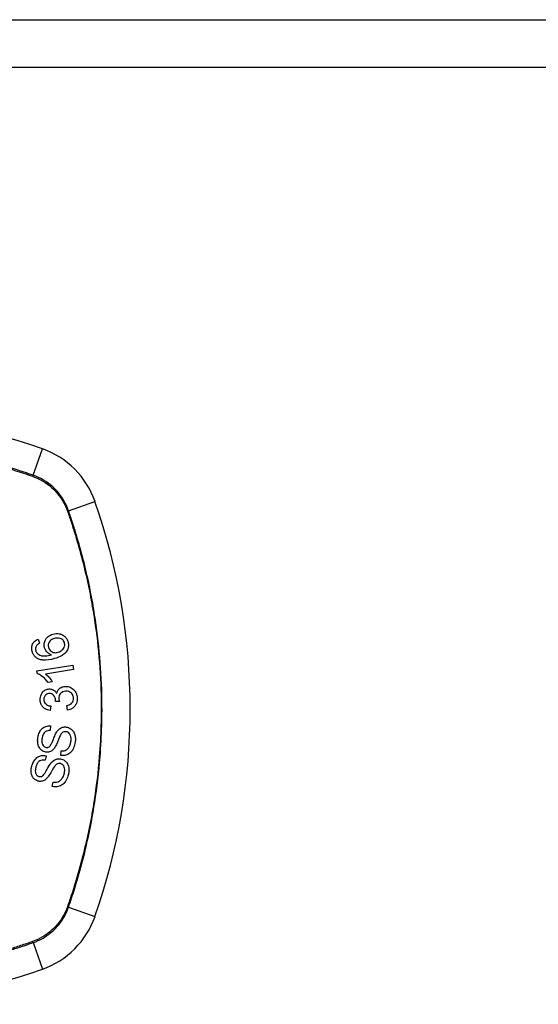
# Model space of a CAD drawing. Header units: inches. Extents: x 67.6 to 163.4, y 45.9 to 75.9.
# Tile 7 of 34: x 72.2 to 73.3, y 73.8 to 75.9. Entities that reach past the tile are written whole.
import ezdxf

# ---------------------------------------------------------------- set-up
doc = ezdxf.new("R2010")
doc.units = ezdxf.units.IN
doc.header["$MEASUREMENT"] = 0
doc.layers.add('Visible Edges(ANSI)', color=7, linetype='Continuous', lineweight=25)
doc.layers.add('Visible Tangent Edges(ANSI)', color=7, linetype='Continuous', lineweight=25)

msp = doc.modelspace()

# ---------------------------------------------------------------- linework, layer by layer
at = {"layer": 'Visible Edges(ANSI)'}
for p, q in [((67.6831, 75.8611), (115.2881, 75.8611)), ((72.2539, 74.5815), (72.2572, 74.5729)), ((72.2516, 74.5157), (72.3258, 74.5279)), ((72.2525, 74.5099), (72.2516, 74.5157)), ((72.3273, 74.5189), (72.2695, 74.5093)), ((72.3258, 74.5279), (72.3273, 74.5189)), ((72.2834, 74.493), (72.2746, 74.4915)), ((72.2801, 74.4433), (72.2788, 74.434)), ((72.2983, 74.4522), (72.2902, 74.4528)), ((72.3148, 74.4348), (72.3132, 74.4439)), ((72.2796, 74.402), (72.279, 74.3925)), ((72.2704, 74.3404), (72.2685, 74.331)), ((72.3011, 74.3409), (72.3016, 74.3503)), ((72.2832, 74.2769), (72.285, 74.2861))]:
    msp.add_line(p, q, dxfattribs=at)
for centre, radius, start, end in [((71.8341, 73.7482), 1.2992, 70.7337, 109.2663), ((72.2043, 74.8074), 0.1772, 19.2663, 70.7337), ((71.1451, 74.4371), 1.2992, 340.7337, 19.2663), ((72.2043, 74.0669), 0.1772, 289.2663, 340.7337), ((71.8341, 75.1261), 1.2992, 250.7337, 289.2663)]:
    msp.add_arc(centre, radius, start, end, dxfattribs=at)
for points, knots in [([(72.2418, 74.5559), (72.2418, 74.5561), (72.2417, 74.5564), (72.2416, 74.5569), (72.2415, 74.5571), (72.2414, 74.5576), (72.2413, 74.5579), (72.2412, 74.5584), (72.2412, 74.5587), (72.2411, 74.5595), (72.241, 74.5599), (72.2408, 74.5617), (72.2407, 74.5631), (72.241, 74.5669), (72.2417, 74.5693), (72.2436, 74.5732), (72.2448, 74.5748), (72.2483, 74.5786), (72.251, 74.5803), (72.2539, 74.5815)], [-0.08167403, -0.08167403, -0.08167403, -0.08167403, -0.07965226, -0.07965226, -0.07785393, -0.07785393, -0.07582853, -0.07582853, -0.07355255, -0.07355255, -0.07003779, -0.07003779, -0.05960945, -0.05960945, -0.04081361, -0.04081361, -0.02525618, -0.02525618, 0, 0, 0, 0]), ([(72.2673, 74.5637), (72.2672, 74.5639), (72.2672, 74.5642), (72.267, 74.5647), (72.267, 74.565), (72.2669, 74.5654), (72.2669, 74.5656), (72.2668, 74.566), (72.2667, 74.5663), (72.2666, 74.5668), (72.2666, 74.5672), (72.2665, 74.5684), (72.2664, 74.5693), (72.2665, 74.5717), (72.2667, 74.5732), (72.2678, 74.5776), (72.2691, 74.5799), (72.2711, 74.5832), (72.2728, 74.5851), (72.2776, 74.5891), (72.281, 74.5906), (72.2846, 74.5917)], [-0.07244398, -0.07244398, -0.07244398, -0.07244398, -0.07147505, -0.07147505, -0.07065608, -0.07065608, -0.06998565, -0.06998565, -0.06923808, -0.06923808, -0.06809899, -0.06809899, -0.06505558, -0.06505558, -0.06011991, -0.06011991, -0.04962232, -0.04962232, -0.02968044, -0.02968044, 0, 0, 0, 0]), ([(72.2877, 74.5827), (72.2859, 74.5822), (72.2841, 74.5815), (72.281, 74.5797), (72.2797, 74.5786), (72.2773, 74.576), (72.2766, 74.5746), (72.2757, 74.5725), (72.2753, 74.5714), (72.275, 74.5692), (72.275, 74.5682), (72.2751, 74.5669), (72.2751, 74.5666), (72.2752, 74.5662), (72.2752, 74.566), (72.2753, 74.5657), (72.2753, 74.5656), (72.2754, 74.5652), (72.2754, 74.5651), (72.2755, 74.5646), (72.2756, 74.5643), (72.2757, 74.5641)], [-0.05128171, -0.05128171, -0.05128171, -0.05128171, -0.04202433, -0.04202433, -0.03374781, -0.03374781, -0.02497625, -0.02497625, -0.01583482, -0.01583482, -0.00792761, -0.00792761, -0.00585097, -0.00585097, -0.00461494, -0.00461494, -0.0035177, -0.0035177, -0.00214151, -0.00214151, 0, 0, 0, 0]), ([(72.2846, 74.5917), (72.2867, 74.5923), (72.2888, 74.5927), (72.2933, 74.5929), (72.2955, 74.5928), (72.2998, 74.592), (72.3023, 74.5913), (72.3075, 74.5885), (72.3092, 74.5869), (72.3118, 74.5842), (72.313, 74.5825), (72.3146, 74.5792), (72.3152, 74.5777), (72.3157, 74.5761)], [-0.08195324, -0.08195324, -0.08195324, -0.08195324, -0.06821192, -0.06821192, -0.05407977, -0.05407977, -0.04111909, -0.04111909, -0.02846372, -0.02846372, -0.01231577, -0.01231577, 0, 0, 0, 0]), ([(72.3085, 74.5738), (72.3081, 74.5753), (72.3074, 74.5766), (72.3061, 74.5785), (72.3056, 74.5791), (72.3039, 74.5806), (72.3027, 74.5815), (72.3004, 74.5826), (72.2987, 74.5833), (72.2935, 74.5839), (72.2905, 74.5835), (72.2877, 74.5827)], [-0.1090051, -0.1090051, -0.1090051, -0.1090051, -0.0831711, -0.0831711, -0.0691654, -0.0691654, -0.0421937, -0.0421937, -0.0232436, -0.0232436, 0, 0, 0, 0]), ([(72.3157, 74.5761), (72.3158, 74.5757), (72.3159, 74.5752), (72.3161, 74.5744), (72.3162, 74.574), (72.3163, 74.5734), (72.3163, 74.5732), (72.3164, 74.5728), (72.3165, 74.5726), (72.3165, 74.5721), (72.3166, 74.5718), (72.3166, 74.5712), (72.3167, 74.5708), (72.3168, 74.5693), (72.3168, 74.5682), (72.3165, 74.5643), (72.3158, 74.5617), (72.3131, 74.5559), (72.3113, 74.5538), (72.3087, 74.5509), (72.3061, 74.549), (72.2987, 74.5446), (72.2931, 74.5426), (72.2879, 74.5411)], [-0.08366619, -0.08366619, -0.08366619, -0.08366619, -0.08288973, -0.08288973, -0.08231384, -0.08231384, -0.08195094, -0.08195094, -0.08159739, -0.08159739, -0.08120145, -0.08120145, -0.08058241, -0.08058241, -0.07882226, -0.07882226, -0.07435476, -0.07435476, -0.06860101, -0.06860101, -0.04371044, -0.04371044, 0, 0, 0, 0]), ([(72.2553, 74.5401), (72.2535, 74.5408), (72.2519, 74.5418), (72.2486, 74.5442), (72.2471, 74.5458), (72.2445, 74.5493), (72.2435, 74.5512), (72.2424, 74.5541), (72.2421, 74.555), (72.2418, 74.5559)], [-0.0556453, -0.0556453, -0.0556453, -0.0556453, -0.04057315, -0.04057315, -0.02373711, -0.02373711, -0.00716842, -0.00716842, 0, 0, 0, 0]), ([(72.2505, 74.5674), (72.2501, 74.5667), (72.2497, 74.5659), (72.2489, 74.5636), (72.2487, 74.5621), (72.2488, 74.5601), (72.2488, 74.5598), (72.2489, 74.5592), (72.2489, 74.559), (72.2489, 74.5587), (72.249, 74.5586), (72.249, 74.5583), (72.2491, 74.5582), (72.2491, 74.5578), (72.2492, 74.5576), (72.2493, 74.5574)], [-0.02670752, -0.02670752, -0.02670752, -0.02670752, -0.02003072, -0.02003072, -0.00807361, -0.00807361, -0.00510747, -0.00510747, -0.00372579, -0.00372579, -0.00267358, -0.00267358, -0.0016752, -0.0016752, 0, 0, 0, 0]), ([(72.2493, 74.5574), (72.2494, 74.5569), (72.2495, 74.5565), (72.25, 74.5552), (72.2504, 74.5545), (72.2517, 74.5525), (72.2526, 74.5515), (72.2537, 74.5507)], [-0.02126806, -0.02126806, -0.02126806, -0.02126806, -0.01765626, -0.01765626, -0.01099572, -0.01099572, 0, 0, 0, 0]), ([(72.2572, 74.5729), (72.2555, 74.572), (72.2538, 74.5709), (72.2517, 74.569), (72.251, 74.5682), (72.2505, 74.5674)], [-0.02271576, -0.02271576, -0.02271576, -0.02271576, -0.0076338, -0.0076338, 0, 0, 0, 0]), ([(72.282, 74.5489), (72.2801, 74.5494), (72.2784, 74.5502), (72.275, 74.5522), (72.2732, 74.5537), (72.2704, 74.5571), (72.2694, 74.5587), (72.2681, 74.5614), (72.2677, 74.5625), (72.2673, 74.5637)], [-0.0635384, -0.0635384, -0.0635384, -0.0635384, -0.04387942, -0.04387942, -0.02315318, -0.02315318, -0.00907473, -0.00907473, 0, 0, 0, 0]), ([(72.2757, 74.5641), (72.2759, 74.5633), (72.2761, 74.5626), (72.2771, 74.5604), (72.278, 74.559), (72.2805, 74.5565), (72.2819, 74.5556), (72.2845, 74.5543), (72.2862, 74.5537), (72.2905, 74.5532), (72.293, 74.5535), (72.2954, 74.5542)], [-0.05483395, -0.05483395, -0.05483395, -0.05483395, -0.05117713, -0.05117713, -0.04334082, -0.04334082, -0.03424302, -0.03424302, -0.02013116, -0.02013116, 0, 0, 0, 0]), ([(72.2954, 74.5542), (72.2972, 74.5547), (72.2989, 74.5555), (72.3021, 74.5574), (72.3038, 74.5587), (72.3061, 74.5613), (72.307, 74.5625), (72.3085, 74.5658), (72.3088, 74.5676), (72.309, 74.5698), (72.309, 74.5705), (72.3089, 74.5713), (72.3089, 74.5715), (72.3089, 74.5719), (72.3089, 74.572), (72.3088, 74.5722), (72.3088, 74.5724), (72.3088, 74.5726), (72.3087, 74.5728), (72.3086, 74.5732), (72.3086, 74.5735), (72.3085, 74.5738)], [-0.0549657, -0.0549657, -0.0549657, -0.0549657, -0.04394631, -0.04394631, -0.03243769, -0.03243769, -0.02389521, -0.02389521, -0.01222604, -0.01222604, -0.00701057, -0.00701057, -0.00544782, -0.00544782, -0.0044735, -0.0044735, -0.0035786, -0.0035786, -0.00243242, -0.00243242, 0, 0, 0, 0]), ([(72.2537, 74.5507), (72.255, 74.5497), (72.2563, 74.5489), (72.2589, 74.5478), (72.2601, 74.5474), (72.2646, 74.5464), (72.2673, 74.5465), (72.2729, 74.5467), (72.2777, 74.5477), (72.282, 74.5489)], [-0.05268598, -0.05268598, -0.05268598, -0.05268598, -0.0483585, -0.0483585, -0.04464167, -0.04464167, -0.03524812, -0.03524812, 0, 0, 0, 0]), ([(72.2879, 74.5411), (72.2797, 74.5387), (72.2712, 74.5372), (72.2608, 74.5383), (72.258, 74.539), (72.2553, 74.5401)], [-0.08365812, -0.08365812, -0.08365812, -0.08365812, -0.02298142, -0.02298142, 0, 0, 0, 0]), ([(72.2746, 74.4915), (72.2696, 74.4989), (72.2645, 74.5031), (72.2581, 74.5075), (72.2554, 74.509), (72.2525, 74.5099)], [-0.06084818, -0.06084818, -0.06084818, -0.06084818, -0.02361661, -0.02361661, 0, 0, 0, 0]), ([(72.2695, 74.5093), (72.2719, 74.5075), (72.2742, 74.5051), (72.2777, 74.5011), (72.281, 74.4972), (72.2834, 74.493)], [-0.08802852, -0.08802852, -0.08802852, -0.08802852, -0.03710647, -0.03710647, 0, 0, 0, 0]), ([(72.2584, 74.4556), (72.2584, 74.4558), (72.2584, 74.4559), (72.2584, 74.4562), (72.2584, 74.4564), (72.2583, 74.4568), (72.2583, 74.4571), (72.2584, 74.4579), (72.2584, 74.4584), (72.2586, 74.4608), (72.2589, 74.4626), (72.2599, 74.4656), (72.2603, 74.4668), (72.2617, 74.4695), (72.2626, 74.4709), (72.2657, 74.4744), (72.2678, 74.4757), (72.2718, 74.4777), (72.2742, 74.4784), (72.2768, 74.4785)], [-0.06698624, -0.06698624, -0.06698624, -0.06698624, -0.06626066, -0.06626066, -0.06551172, -0.06551172, -0.0640778, -0.0640778, -0.06150308, -0.06150308, -0.05173394, -0.05173394, -0.04531613, -0.04531613, -0.0360509, -0.0360509, -0.0206217, -0.0206217, 0, 0, 0, 0]), ([(72.2768, 74.4785), (72.2779, 74.4785), (72.2791, 74.4785), (72.2814, 74.4781), (72.2825, 74.4778), (72.285, 74.4768), (72.2867, 74.4759), (72.29, 74.4729), (72.2913, 74.471), (72.2924, 74.4688)], [-0.06061495, -0.06061495, -0.06061495, -0.06061495, -0.0480661, -0.0480661, -0.03492963, -0.03492963, -0.0184263, -0.0184263, 0, 0, 0, 0]), ([(72.2924, 74.4688), (72.2928, 74.471), (72.2935, 74.4731), (72.2953, 74.4762), (72.2961, 74.4772), (72.2979, 74.4791), (72.2994, 74.4805), (72.3044, 74.483), (72.3073, 74.4836), (72.3102, 74.4837)], [-0.1002628, -0.1002628, -0.1002628, -0.1002628, -0.0655383, -0.0655383, -0.0446385, -0.0446385, -0.0236223, -0.0236223, 0, 0, 0, 0]), ([(72.3109, 74.4739), (72.3088, 74.4738), (72.3068, 74.4734), (72.3034, 74.4718), (72.3021, 74.4708), (72.3001, 74.4688), (72.2992, 74.4677), (72.298, 74.4652), (72.2976, 74.4641), (72.2971, 74.4621), (72.297, 74.4612), (72.297, 74.4601), (72.297, 74.4599), (72.297, 74.4594), (72.297, 74.4593), (72.297, 74.4589), (72.297, 74.4588), (72.297, 74.4586)], [-0.07091937, -0.07091937, -0.07091937, -0.07091937, -0.04954063, -0.04954063, -0.03221037, -0.03221037, -0.02035818, -0.02035818, -0.01098781, -0.01098781, -0.00464874, -0.00464874, -0.00257947, -0.00257947, -0.00124905, -0.00124905, 0, 0, 0, 0]), ([(72.3102, 74.4837), (72.3123, 74.4838), (72.3143, 74.4836), (72.3186, 74.4827), (72.3206, 74.4819), (72.3253, 74.4792), (72.3274, 74.4772), (72.3303, 74.4739), (72.3315, 74.472), (72.3334, 74.4678), (72.334, 74.4656), (72.3346, 74.4625), (72.3347, 74.4616), (72.3348, 74.4603), (72.3348, 74.4599), (72.3348, 74.4595)], [-0.08300589, -0.08300589, -0.08300589, -0.08300589, -0.07246463, -0.07246463, -0.06104589, -0.06104589, -0.04508314, -0.04508314, -0.02728443, -0.02728443, -0.00968135, -0.00968135, -0.00302711, -0.00302711, 0, 0, 0, 0]), ([(72.3272, 74.4593), (72.3272, 74.4594), (72.3272, 74.4596), (72.3272, 74.4599), (72.3272, 74.4601), (72.3271, 74.4611), (72.3269, 74.4618), (72.3264, 74.4642), (72.3257, 74.4657), (72.3239, 74.4683), (72.3229, 74.4694), (72.3206, 74.4714), (72.319, 74.4724), (72.3152, 74.4738), (72.313, 74.474), (72.3109, 74.4739)], [-0.05915844, -0.05915844, -0.05915844, -0.05915844, -0.0582057, -0.0582057, -0.05696528, -0.05696528, -0.05237757, -0.05237757, -0.04214533, -0.04214533, -0.03244615, -0.03244615, -0.01749195, -0.01749195, 0, 0, 0, 0]), ([(72.2788, 74.434), (72.2754, 74.4345), (72.272, 74.4355), (72.2665, 74.4386), (72.2648, 74.4402), (72.2623, 74.4431), (72.2613, 74.4447), (72.2595, 74.4486), (72.2589, 74.4507), (72.2585, 74.4535), (72.2585, 74.4541), (72.2584, 74.455), (72.2584, 74.4553), (72.2584, 74.4556)], [-0.07203058, -0.07203058, -0.07203058, -0.07203058, -0.05380734, -0.05380734, -0.03947703, -0.03947703, -0.02403052, -0.02403052, -0.0067997, -0.0067997, -0.00250811, -0.00250811, 0, 0, 0, 0]), ([(72.277, 74.469), (72.2759, 74.4689), (72.2747, 74.4687), (72.2723, 74.468), (72.2712, 74.4673), (72.2692, 74.4657), (72.2684, 74.4648), (72.2672, 74.4629), (72.2667, 74.462), (72.2662, 74.46), (72.266, 74.459), (72.2659, 74.4577), (72.2659, 74.4574), (72.2659, 74.457), (72.2659, 74.4568), (72.2659, 74.4565), (72.2659, 74.4563), (72.2659, 74.4562)], [-0.05005506, -0.05005506, -0.05005506, -0.05005506, -0.0404775, -0.0404775, -0.0298572, -0.0298572, -0.02052698, -0.02052698, -0.01224372, -0.01224372, -0.00468068, -0.00468068, -0.00251972, -0.00251972, -0.00119715, -0.00119715, 0, 0, 0, 0]), ([(72.2659, 74.4562), (72.2659, 74.4561), (72.2659, 74.4559), (72.2659, 74.4557), (72.2659, 74.4556), (72.266, 74.455), (72.266, 74.4546), (72.2663, 74.4529), (72.2668, 74.4515), (72.2682, 74.449), (72.2691, 74.448), (72.2707, 74.4464), (72.2719, 74.4456), (72.2753, 74.444), (72.2777, 74.4435), (72.2801, 74.4433)], [-0.04603458, -0.04603458, -0.04603458, -0.04603458, -0.04553752, -0.04553752, -0.04495619, -0.04495619, -0.04319877, -0.04319877, -0.03696989, -0.03696989, -0.03009973, -0.03009973, -0.01888603, -0.01888603, 0, 0, 0, 0]), ([(72.2903, 74.4543), (72.2903, 74.4544), (72.2902, 74.4545), (72.2902, 74.4548), (72.2902, 74.455), (72.2902, 74.4555), (72.2901, 74.456), (72.2897, 74.4587), (72.289, 74.4609), (72.2866, 74.4651), (72.2853, 74.4663), (72.2841, 74.4673), (72.283, 74.468), (72.2803, 74.4689), (72.2787, 74.4691), (72.277, 74.469)], [-0.02868597, -0.02868597, -0.02868597, -0.02868597, -0.02855947, -0.02855947, -0.02841333, -0.02841333, -0.0280046, -0.0280046, -0.02576848, -0.02576848, -0.02324657, -0.02324657, -0.01303639, -0.01303639, 0, 0, 0, 0]), ([(72.2902, 74.4528), (72.2902, 74.4531), (72.2903, 74.4534), (72.2903, 74.4538), (72.2903, 74.4539), (72.2903, 74.454), (72.2903, 74.4541), (72.2903, 74.4542), (72.2903, 74.4542), (72.2903, 74.4543)], [-0.003712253, -0.003712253, -0.003712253, -0.003712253, -0.001341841, -0.001341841, -0.00075226, -0.00075226, -0.000349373, -0.000349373, 0, 0, 0, 0]), ([(72.297, 74.4586), (72.297, 74.4585), (72.297, 74.4584), (72.297, 74.4583), (72.297, 74.4582), (72.297, 74.4579), (72.2971, 74.4576), (72.2973, 74.4556), (72.2978, 74.4538), (72.2983, 74.4522)], [-0.01622176, -0.01622176, -0.01622176, -0.01622176, -0.01568209, -0.01568209, -0.01503087, -0.01503087, -0.013061, -0.013061, 0, 0, 0, 0]), ([(72.3132, 74.4439), (72.3153, 74.4444), (72.3175, 74.4452), (72.3208, 74.4468), (72.3221, 74.4477), (72.3243, 74.4498), (72.3251, 74.4509), (72.3264, 74.4533), (72.3269, 74.4548), (72.3272, 74.457), (72.3272, 74.4574), (72.3272, 74.4581), (72.3272, 74.4583), (72.3272, 74.4586), (72.3272, 74.4587), (72.3272, 74.459), (72.3272, 74.4591), (72.3272, 74.4593)], [-0.04745355, -0.04745355, -0.04745355, -0.04745355, -0.03584359, -0.03584359, -0.02809151, -0.02809151, -0.01990458, -0.01990458, -0.00695539, -0.00695539, -0.00351166, -0.00351166, -0.00204353, -0.00204353, -0.00097668, -0.00097668, 0, 0, 0, 0]), ([(72.3348, 74.4595), (72.3348, 74.4594), (72.3348, 74.4593), (72.3348, 74.459), (72.3348, 74.4588), (72.3349, 74.4584), (72.3349, 74.4581), (72.3349, 74.4575), (72.3348, 74.4571), (72.3348, 74.4559), (72.3347, 74.455), (72.3345, 74.4533), (72.3343, 74.4526), (72.3339, 74.4509), (72.3336, 74.45), (72.3322, 74.4462), (72.3307, 74.4441), (72.328, 74.4409), (72.3262, 74.4393), (72.3212, 74.4362), (72.3181, 74.4352), (72.3148, 74.4348)], [-0.07553203, -0.07553203, -0.07553203, -0.07553203, -0.0748785, -0.0748785, -0.07423462, -0.07423462, -0.07307492, -0.07307492, -0.07142984, -0.07142984, -0.06749422, -0.06749422, -0.06416321, -0.06416321, -0.05976568, -0.05976568, -0.04618414, -0.04618414, -0.02668659, -0.02668659, 0, 0, 0, 0]), ([(72.2535, 74.3772), (72.2536, 74.3778), (72.2537, 74.3784), (72.2539, 74.3798), (72.2541, 74.3806), (72.2551, 74.3847), (72.2562, 74.3879), (72.259, 74.3927), (72.2606, 74.3951), (72.2655, 74.3993), (72.2681, 74.4004), (72.2733, 74.4021), (72.2765, 74.4023), (72.2796, 74.402)], [-0.1019569, -0.1019569, -0.1019569, -0.1019569, -0.0969952, -0.0969952, -0.0900937, -0.0900937, -0.0620379, -0.0620379, -0.0440459, -0.0440459, -0.0255677, -0.0255677, 0, 0, 0, 0]), ([(72.279, 74.3925), (72.2773, 74.3926), (72.2755, 74.3925), (72.2723, 74.3917), (72.2709, 74.3912), (72.268, 74.3894), (72.267, 74.3883), (72.2653, 74.3862), (72.2644, 74.3846), (72.2632, 74.3814), (72.2628, 74.3798), (72.2624, 74.3776), (72.2623, 74.377), (72.2622, 74.3763)], [-0.05075085, -0.05075085, -0.05075085, -0.05075085, -0.04402601, -0.04402601, -0.03810704, -0.03810704, -0.03113052, -0.03113052, -0.01707016, -0.01707016, -0.00479355, -0.00479355, 0, 0, 0, 0]), ([(72.2924, 74.3896), (72.2941, 74.3922), (72.2961, 74.3946), (72.3008, 74.398), (72.3029, 74.3988), (72.307, 74.3999), (72.3097, 74.4), (72.3123, 74.3997)], [-0.0487921, -0.0487921, -0.0487921, -0.0487921, -0.034555, -0.034555, -0.02141308, -0.02141308, 0, 0, 0, 0]), ([(72.3123, 74.3997), (72.3138, 74.3994), (72.3154, 74.3991), (72.3184, 74.3979), (72.3199, 74.397), (72.3229, 74.3949), (72.3247, 74.3933), (72.3278, 74.389), (72.3289, 74.3867), (72.3302, 74.3825), (72.3308, 74.38), (72.3311, 74.3759), (72.3311, 74.375), (72.3311, 74.3737), (72.3311, 74.3732), (72.331, 74.3725), (72.331, 74.3722), (72.331, 74.3715), (72.3309, 74.3711), (72.3308, 74.3702), (72.3308, 74.3696), (72.3307, 74.3691)], [-0.182901, -0.182901, -0.182901, -0.182901, -0.1527941, -0.1527941, -0.1202778, -0.1202778, -0.0822123, -0.0822123, -0.0441829, -0.0441829, -0.0197912, -0.0197912, -0.0127911, -0.0127911, -0.0095206, -0.0095206, -0.0070229, -0.0070229, -0.0043159, -0.0043159, 0, 0, 0, 0]), ([(72.2703, 74.3481), (72.2688, 74.3483), (72.2674, 74.3486), (72.2646, 74.3497), (72.2632, 74.3505), (72.2595, 74.3531), (72.258, 74.355), (72.2554, 74.3586), (72.2545, 74.3615), (72.2535, 74.3655), (72.2532, 74.3678), (72.2531, 74.3712), (72.2531, 74.3722), (72.2531, 74.3737), (72.2532, 74.3742), (72.2532, 74.3751), (72.2533, 74.3755), (72.2534, 74.3763), (72.2534, 74.3767), (72.2535, 74.3772)], [-0.05736058, -0.05736058, -0.05736058, -0.05736058, -0.05548268, -0.05548268, -0.0535012, -0.0535012, -0.04968316, -0.04968316, -0.03588282, -0.03588282, -0.01770043, -0.01770043, -0.00997368, -0.00997368, -0.00620033, -0.00620033, -0.00325342, -0.00325342, 0, 0, 0, 0]), ([(72.2622, 74.3763), (72.2622, 74.376), (72.2621, 74.3756), (72.262, 74.3749), (72.262, 74.3746), (72.2619, 74.3738), (72.2619, 74.3735), (72.2618, 74.3725), (72.2618, 74.372), (72.2618, 74.3702), (72.2619, 74.3688), (72.2622, 74.3666), (72.2624, 74.3657), (72.2629, 74.3643), (72.2634, 74.3631), (72.2652, 74.3606), (72.2662, 74.3596), (72.2685, 74.3582), (72.2697, 74.3578), (72.2709, 74.3576)], [-0.1315466, -0.1315466, -0.1315466, -0.1315466, -0.1225468, -0.1225468, -0.1139181, -0.1139181, -0.1043682, -0.1043682, -0.0909033, -0.0909033, -0.058681, -0.058681, -0.0344705, -0.0344705, -0.0214809, -0.0214809, -0.0103328, -0.0103328, 0, 0, 0, 0]), ([(72.278, 74.3596), (72.2788, 74.3603), (72.2796, 74.3614), (72.2814, 74.3645), (72.2823, 74.3664), (72.2849, 74.3724), (72.2861, 74.3761), (72.2895, 74.3841), (72.291, 74.3874), (72.2924, 74.3896)], [-0.0822878, -0.0822878, -0.0822878, -0.0822878, -0.0698189, -0.0698189, -0.0554779, -0.0554779, -0.01995677, -0.01995677, 0, 0, 0, 0]), ([(72.3001, 74.3828), (72.2981, 74.3793), (72.2948, 74.37), (72.2906, 74.3609), (72.2893, 74.3582), (72.2879, 74.3563)], [-0.06410002, -0.06410002, -0.06410002, -0.06410002, -0.01772586, -0.01772586, 0, 0, 0, 0]), ([(72.3118, 74.3901), (72.311, 74.3902), (72.3103, 74.3902), (72.3087, 74.3901), (72.3079, 74.39), (72.3058, 74.3893), (72.3048, 74.3886), (72.3024, 74.3866), (72.3011, 74.3847), (72.3001, 74.3828)], [-0.03447114, -0.03447114, -0.03447114, -0.03447114, -0.02970658, -0.02970658, -0.02478425, -0.02478425, -0.01623077, -0.01623077, 0, 0, 0, 0]), ([(72.3218, 74.3699), (72.3219, 74.3702), (72.3219, 74.3705), (72.322, 74.3711), (72.322, 74.3714), (72.3221, 74.3719), (72.3221, 74.3722), (72.3221, 74.3728), (72.3222, 74.3731), (72.3222, 74.3738), (72.3222, 74.3743), (72.3222, 74.3759), (72.3221, 74.3771), (72.3218, 74.3791), (72.3216, 74.3798), (72.321, 74.3824), (72.3203, 74.3841), (72.3181, 74.3871), (72.3169, 74.388), (72.3147, 74.3894), (72.3133, 74.3899), (72.3118, 74.3901)], [-0.04689852, -0.04689852, -0.04689852, -0.04689852, -0.04535788, -0.04535788, -0.04403054, -0.04403054, -0.04276653, -0.04276653, -0.04136169, -0.04136169, -0.03926867, -0.03926867, -0.03348819, -0.03348819, -0.02993999, -0.02993999, -0.02088952, -0.02088952, -0.01193055, -0.01193055, 0, 0, 0, 0]), ([(72.2879, 74.3563), (72.2864, 74.3542), (72.2846, 74.3523), (72.2805, 74.3495), (72.2787, 74.3488), (72.2751, 74.3478), (72.2727, 74.3477), (72.2703, 74.3481)], [-0.04149455, -0.04149455, -0.04149455, -0.04149455, -0.03015237, -0.03015237, -0.01939564, -0.01939564, 0, 0, 0, 0]), ([(72.2709, 74.3576), (72.2716, 74.3575), (72.2723, 74.3575), (72.2736, 74.3576), (72.2743, 74.3577), (72.2761, 74.3583), (72.2771, 74.3588), (72.278, 74.3596)], [-0.02014616, -0.02014616, -0.02014616, -0.02014616, -0.0147411, -0.0147411, -0.00910335, -0.00910335, 0, 0, 0, 0]), ([(72.3307, 74.3691), (72.3304, 74.367), (72.33, 74.3648), (72.3282, 74.3577), (72.3266, 74.3545), (72.3238, 74.35), (72.3219, 74.3478), (72.3168, 74.3437), (72.3138, 74.3425), (72.3082, 74.3408), (72.3046, 74.3405), (72.3011, 74.3409)], [-0.07877552, -0.07877552, -0.07877552, -0.07877552, -0.07399105, -0.07399105, -0.06235327, -0.06235327, -0.04742331, -0.04742331, -0.02870189, -0.02870189, 0, 0, 0, 0]), ([(72.3016, 74.3503), (72.3044, 74.3503), (72.3072, 74.3505), (72.3114, 74.3521), (72.3129, 74.3529), (72.3161, 74.3558), (72.3175, 74.3578), (72.3198, 74.3619), (72.3206, 74.3641), (72.3215, 74.3676), (72.3217, 74.3687), (72.3218, 74.3699)], [-0.07810331, -0.07810331, -0.07810331, -0.07810331, -0.05704994, -0.05704994, -0.04420527, -0.04420527, -0.02731055, -0.02731055, -0.00879498, -0.00879498, 0, 0, 0, 0]), ([(72.2411, 74.3194), (72.2413, 74.3201), (72.2415, 74.3207), (72.242, 74.3222), (72.2423, 74.3231), (72.2438, 74.3269), (72.2453, 74.3296), (72.2486, 74.334), (72.2506, 74.3362), (72.2561, 74.3396), (72.2588, 74.3404), (72.2642, 74.3413), (72.2673, 74.3411), (72.2704, 74.3404)], [-0.09609538, -0.09609538, -0.09609538, -0.09609538, -0.09108772, -0.09108772, -0.08439355, -0.08439355, -0.0618051, -0.0618051, -0.04379145, -0.04379145, -0.02554667, -0.02554667, 0, 0, 0, 0]), ([(72.2685, 74.331), (72.2664, 74.3314), (72.2642, 74.3315), (72.2607, 74.3309), (72.2593, 74.3305), (72.2563, 74.3289), (72.2552, 74.3279), (72.2529, 74.3253), (72.2517, 74.3232), (72.2504, 74.3199), (72.2499, 74.3186), (72.2496, 74.3174)], [-0.05622012, -0.05622012, -0.05622012, -0.05622012, -0.04490576, -0.04490576, -0.03693789, -0.03693789, -0.0275653, -0.0275653, -0.00991349, -0.00991349, 0, 0, 0, 0]), ([(72.2813, 74.3263), (72.2833, 74.3286), (72.2856, 74.3306), (72.2908, 74.3334), (72.2929, 74.3339), (72.2972, 74.3345), (72.2999, 74.3342), (72.3024, 74.3335)], [-0.04897587, -0.04897587, -0.04897587, -0.04897587, -0.03484977, -0.03484977, -0.02144441, -0.02144441, 0, 0, 0, 0]), ([(72.3024, 74.3335), (72.3043, 74.333), (72.306, 74.3322), (72.3099, 74.3297), (72.3116, 74.328), (72.314, 74.3251), (72.3152, 74.3231), (72.3173, 74.3178), (72.3177, 74.3147), (72.3179, 74.311), (72.3179, 74.3097), (72.3178, 74.3079), (72.3177, 74.3074), (72.3176, 74.3066), (72.3176, 74.3063), (72.3175, 74.3056), (72.3174, 74.3053), (72.3173, 74.3045), (72.3172, 74.3041), (72.3169, 74.3026), (72.3167, 74.3016), (72.3164, 74.3006)], [-0.0757329, -0.0757329, -0.0757329, -0.0757329, -0.06962232, -0.06962232, -0.06102616, -0.06102616, -0.04838747, -0.04838747, -0.0300773, -0.0300773, -0.02000854, -0.02000854, -0.01629431, -0.01629431, -0.01377148, -0.01377148, -0.01132404, -0.01132404, -0.00786389, -0.00786389, 0, 0, 0, 0]), ([(72.2537, 74.2882), (72.2519, 74.2888), (72.2502, 74.2895), (72.2464, 74.2919), (72.2449, 74.2936), (72.2427, 74.2962), (72.2417, 74.2981), (72.2398, 74.3034), (72.2395, 74.3066), (72.2395, 74.3107), (72.2396, 74.3122), (72.2399, 74.3142), (72.24, 74.3148), (72.2402, 74.3157), (72.2403, 74.3161), (72.2404, 74.3169), (72.2405, 74.3173), (72.2407, 74.3183), (72.2409, 74.3188), (72.2411, 74.3194)], [-0.07174694, -0.07174694, -0.07174694, -0.07174694, -0.06625335, -0.06625335, -0.05841218, -0.05841218, -0.04603077, -0.04603077, -0.02618089, -0.02618089, -0.01497988, -0.01497988, -0.01055555, -0.01055555, -0.00746751, -0.00746751, -0.00441231, -0.00441231, 0, 0, 0, 0]), ([(72.2496, 74.3174), (72.2494, 74.3169), (72.2493, 74.3164), (72.2491, 74.3156), (72.249, 74.3152), (72.2489, 74.3145), (72.2488, 74.3142), (72.2487, 74.3135), (72.2486, 74.3131), (72.2484, 74.3122), (72.2484, 74.3117), (72.2482, 74.3097), (72.2482, 74.3082), (72.2485, 74.3058), (72.2488, 74.3043), (72.2504, 74.3013), (72.2512, 74.3002), (72.2533, 74.2985), (72.2544, 74.298), (72.2556, 74.2976)], [-0.09256116, -0.09256116, -0.09256116, -0.09256116, -0.08511682, -0.08511682, -0.07888081, -0.07888081, -0.07365356, -0.07365356, -0.06790433, -0.06790433, -0.05935705, -0.05935705, -0.03668291, -0.03668291, -0.02132012, -0.02132012, -0.01018743, -0.01018743, 0, 0, 0, 0]), ([(72.2629, 74.2986), (72.2638, 74.2992), (72.2648, 74.3003), (72.2671, 74.3032), (72.2683, 74.305), (72.2717, 74.3106), (72.2734, 74.314), (72.2778, 74.3213), (72.2797, 74.3243), (72.2813, 74.3263)], [-0.08287415, -0.08287415, -0.08287415, -0.08287415, -0.06938424, -0.06938424, -0.05457714, -0.05457714, -0.01965331, -0.01965331, 0, 0, 0, 0]), ([(72.288, 74.3185), (72.2855, 74.3153), (72.2809, 74.3064), (72.2755, 74.298), (72.2738, 74.2956), (72.2722, 74.294)], [-0.06436457, -0.06436457, -0.06436457, -0.06436457, -0.01734102, -0.01734102, 0, 0, 0, 0]), ([(72.3006, 74.3241), (72.2999, 74.3243), (72.2991, 74.3244), (72.2975, 74.3245), (72.2967, 74.3245), (72.2945, 74.3241), (72.2934, 74.3236), (72.2908, 74.3219), (72.2893, 74.3202), (72.288, 74.3185)], [-0.03327853, -0.03327853, -0.03327853, -0.03327853, -0.02890243, -0.02890243, -0.02443509, -0.02443509, -0.01608906, -0.01608906, 0, 0, 0, 0]), ([(72.3077, 74.3026), (72.3079, 74.3032), (72.3081, 74.3038), (72.3083, 74.3048), (72.3084, 74.3052), (72.3085, 74.3059), (72.3086, 74.3061), (72.3086, 74.3066), (72.3087, 74.3069), (72.3088, 74.3074), (72.3088, 74.3077), (72.3089, 74.3085), (72.3089, 74.309), (72.309, 74.3116), (72.3089, 74.3132), (72.3084, 74.3162), (72.3078, 74.3178), (72.3061, 74.3206), (72.3052, 74.3215), (72.3033, 74.323), (72.302, 74.3237), (72.3006, 74.3241)], [-0.03887369, -0.03887369, -0.03887369, -0.03887369, -0.03726354, -0.03726354, -0.03609227, -0.03609227, -0.03540959, -0.03540959, -0.03471216, -0.03471216, -0.0339207, -0.0339207, -0.03258281, -0.03258281, -0.02696318, -0.02696318, -0.0189927, -0.0189927, -0.01175806, -0.01175806, 0, 0, 0, 0]), ([(72.2722, 74.294), (72.2705, 74.2921), (72.2685, 74.2905), (72.264, 74.2882), (72.2621, 74.2878), (72.2583, 74.2873), (72.256, 74.2876), (72.2537, 74.2882)], [-0.04150242, -0.04150242, -0.04150242, -0.04150242, -0.03028986, -0.03028986, -0.01933205, -0.01933205, 0, 0, 0, 0]), ([(72.2556, 74.2976), (72.2563, 74.2974), (72.2569, 74.2973), (72.2583, 74.2972), (72.259, 74.2972), (72.2608, 74.2975), (72.2619, 74.2979), (72.2629, 74.2986)], [-0.02009272, -0.02009272, -0.02009272, -0.02009272, -0.01475914, -0.01475914, -0.00925216, -0.00925216, 0, 0, 0, 0]), ([(72.3164, 74.3006), (72.3153, 74.297), (72.314, 74.2934), (72.3111, 74.288), (72.3099, 74.2864), (72.307, 74.2828), (72.3049, 74.281), (72.2993, 74.2775), (72.2961, 74.2767), (72.2902, 74.2757), (72.2866, 74.276), (72.2832, 74.2769)], [-0.08600742, -0.08600742, -0.08600742, -0.08600742, -0.07143651, -0.07143651, -0.06222435, -0.06222435, -0.04817634, -0.04817634, -0.02870152, -0.02870152, 0, 0, 0, 0]), ([(72.285, 74.2861), (72.2865, 74.2858), (72.2881, 74.2857), (72.2913, 74.2858), (72.293, 74.286), (72.2957, 74.2868), (72.2975, 74.2875), (72.3012, 74.2907), (72.3029, 74.2925), (72.3059, 74.2974), (72.307, 74.3), (72.3077, 74.3026)], [-0.1712876, -0.1712876, -0.1712876, -0.1712876, -0.1254394, -0.1254394, -0.0771988, -0.0771988, -0.0439433, -0.0439433, -0.0211689, -0.0211689, 0, 0, 0, 0])]:
    msp.add_open_spline(points, degree=3, knots=knots, dxfattribs=at)
at = {"layer": 'Visible Tangent Edges(ANSI)'}
for p, q in [((115.2881, 75.7621), (67.6831, 75.7621)), ((72.2436, 74.92), (72.2628, 74.9746)), ((72.3169, 74.8467), (72.3715, 74.8658)), ((72.3169, 74.0276), (72.3715, 74.0084)), ((72.2436, 73.9543), (72.2628, 73.8997))]:
    msp.add_line(p, q, dxfattribs=at)
for centre, major_axis, start_param, end_param in [((72.242, 74.9153), (-0.00321, -0.00931), 1.830918, 2.094625), ((72.3122, 74.8451), (-0.00931, -0.00321), 4.18856, 4.452267), ((72.3122, 74.0292), (-0.00931, 0.00321), 1.830918, 2.094625), ((72.242, 73.959), (-0.00321, 0.00931), 4.18856, 4.452267)]:
    msp.add_ellipse(centre, major_axis=major_axis, ratio=0.002592, start_param=start_param, end_param=end_param, dxfattribs=at)
for points, knots in [([(72.2436, 74.92), (72.2313, 74.9242), (72.2189, 74.9284), (72.1939, 74.9362), (72.1813, 74.9399), (72.1485, 74.949), (72.1281, 74.9542), (72.0809, 74.9648), (72.054, 74.9699), (71.9918, 74.9796), (71.9564, 74.9836), (71.875, 74.9893), (71.8291, 74.99), (71.7298, 74.9859), (71.6765, 74.9803), (71.5758, 74.9631), (71.5282, 74.952), (71.4698, 74.9348), (71.4581, 74.9312), (71.4391, 74.925), (71.4318, 74.9225), (71.4245, 74.92)], [0, 0, 0, 0, 0.099284, 0.099284, 0.198297, 0.198297, 0.356934, 0.356934, 0.563163, 0.563163, 0.83126, 0.83126, 1.179786, 1.179786, 1.583317, 1.583317, 1.95181, 1.95181, 2.045062, 2.045062, 2.103661, 2.103661, 2.103661, 2.103661]), ([(71.8341, 74.9875), (71.863, 74.9875), (71.892, 74.9865), (71.9563, 74.9819), (71.9916, 74.9779), (72.0537, 74.968), (72.0805, 74.9629), (72.1276, 74.9522), (72.1479, 74.947), (72.1807, 74.9378), (72.1932, 74.934), (72.218, 74.9262), (72.23, 74.9222), (72.2424, 74.9179)], [-1.050919, -1.050919, -1.050919, -1.050919, -0.83126, -0.83126, -0.563163, -0.563163, -0.356934, -0.356934, -0.198297, -0.198297, -0.099284, -0.099284, -0.001246, -0.001246, -0.001246, -0.001246]), ([(72.2429, 74.9177), (72.2575, 74.9125), (72.2711, 74.9044), (72.2914, 74.886), (72.2991, 74.8766), (72.3089, 74.8598), (72.3121, 74.853), (72.3146, 74.8459)], [-0.261048, -0.261048, -0.261048, -0.261048, -0.1453199, -0.1453199, -0.0558923, -0.0558923, 0, 0, 0, 0]), ([(72.3169, 74.8467), (72.3144, 74.854), (72.3112, 74.8609), (72.3012, 74.8781), (72.2934, 74.8878), (72.2725, 74.9066), (72.2586, 74.9148), (72.2436, 74.92)], [0, 0, 0, 0, 0.0558923, 0.0558923, 0.1453199, 0.1453199, 0.261048, 0.261048, 0.261048, 0.261048]), ([(72.3148, 74.8455), (72.3177, 74.8372), (72.3204, 74.8292), (72.3258, 74.8127), (72.3284, 74.8043), (72.3361, 74.7792), (72.3408, 74.7623), (72.354, 74.7114), (72.3613, 74.677), (72.377, 74.5845), (72.3826, 74.5257), (72.3851, 74.4242), (72.3839, 74.3814), (72.3779, 74.3071), (72.3742, 74.2757), (72.365, 74.2175), (72.3598, 74.1907), (72.3491, 74.1436), (72.3439, 74.1233), (72.3347, 74.0905), (72.331, 74.078), (72.3231, 74.0532), (72.3191, 74.0412), (72.3148, 74.0288)], [-2.104956, -2.104956, -2.104956, -2.104956, -2.039554, -2.039554, -1.972882, -1.972882, -1.839557, -1.839557, -1.572986, -1.572986, -1.126637, -1.126637, -0.801732, -0.801732, -0.563161, -0.563161, -0.356933, -0.356933, -0.198296, -0.198296, -0.099284, -0.099284, -0.001246, -0.001246, -0.001246, -0.001246]), ([(72.3169, 74.0276), (72.3211, 74.0399), (72.3253, 74.0523), (72.3331, 74.0773), (72.3368, 74.0899), (72.346, 74.1227), (72.3511, 74.1431), (72.3617, 74.1903), (72.3668, 74.2172), (72.3759, 74.2755), (72.3796, 74.3069), (72.3855, 74.3813), (72.3867, 74.4242), (72.3843, 74.5259), (72.3787, 74.5847), (72.3632, 74.6774), (72.356, 74.7118), (72.3429, 74.7628), (72.3382, 74.7798), (72.3306, 74.805), (72.328, 74.8134), (72.3226, 74.8301), (72.3197, 74.8384), (72.3169, 74.8467)], [0, 0, 0, 0, 0.099284, 0.099284, 0.198296, 0.198296, 0.356933, 0.356933, 0.563161, 0.563161, 0.801732, 0.801732, 1.126637, 1.126637, 1.572986, 1.572986, 1.839557, 1.839557, 1.972882, 1.972882, 2.039554, 2.039554, 2.106203, 2.106203, 2.106203, 2.106203]), ([(72.3146, 74.0283), (72.3094, 74.0137), (72.3013, 74.0001), (72.2829, 73.9798), (72.2735, 73.9721), (72.2568, 73.9623), (72.2499, 73.9591), (72.2429, 73.9566)], [-0.261048, -0.261048, -0.261048, -0.261048, -0.1453199, -0.1453199, -0.0558923, -0.0558923, 0, 0, 0, 0]), ([(72.2436, 73.9543), (72.2509, 73.9568), (72.2579, 73.96), (72.2751, 73.97), (72.2847, 73.9778), (72.3035, 73.9987), (72.3117, 74.0126), (72.3169, 74.0276)], [0, 0, 0, 0, 0.0558923, 0.0558923, 0.1453199, 0.1453199, 0.261048, 0.261048, 0.261048, 0.261048]), ([(71.4245, 73.9543), (71.4368, 73.9501), (71.4493, 73.9459), (71.4743, 73.9381), (71.4868, 73.9344), (71.5196, 73.9252), (71.54, 73.9201), (71.5872, 73.9095), (71.6141, 73.9044), (71.6724, 73.8953), (71.7039, 73.8916), (71.7782, 73.8857), (71.8211, 73.8845), (71.9228, 73.8869), (71.9817, 73.8925), (72.0743, 73.908), (72.1087, 73.9152), (72.1598, 73.9283), (72.1767, 73.933), (72.2019, 73.9406), (72.2103, 73.9432), (72.227, 73.9486), (72.2353, 73.9515), (72.2436, 73.9543)], [0, 0, 0, 0, 0.099284, 0.099284, 0.198296, 0.198296, 0.356933, 0.356933, 0.563161, 0.563161, 0.801732, 0.801732, 1.126637, 1.126637, 1.572986, 1.572986, 1.839557, 1.839557, 1.972882, 1.972882, 2.039554, 2.039554, 2.106203, 2.106203, 2.106203, 2.106203]), ([(72.2424, 73.9564), (72.2341, 73.9535), (72.2261, 73.9508), (72.2096, 73.9454), (72.2013, 73.9428), (72.1761, 73.9351), (72.1592, 73.9304), (72.1083, 73.9172), (72.0739, 73.9099), (71.9815, 73.8942), (71.9227, 73.8886), (71.8211, 73.8861), (71.7783, 73.8873), (71.704, 73.8933), (71.6727, 73.897), (71.6145, 73.9062), (71.5876, 73.9114), (71.5405, 73.9221), (71.5202, 73.9273), (71.4874, 73.9365), (71.4749, 73.9402), (71.4501, 73.9481), (71.4381, 73.9521), (71.4257, 73.9564)], [-2.104956, -2.104956, -2.104956, -2.104956, -2.039554, -2.039554, -1.972882, -1.972882, -1.839557, -1.839557, -1.572986, -1.572986, -1.126637, -1.126637, -0.801732, -0.801732, -0.563161, -0.563161, -0.356933, -0.356933, -0.198296, -0.198296, -0.099284, -0.099284, -0.001246, -0.001246, -0.001246, -0.001246])]:
    msp.add_open_spline(points, degree=3, knots=knots, dxfattribs=at)
for points in [[(72.2424, 74.9179), (72.2426, 74.9178), (72.2427, 74.9177), (72.2429, 74.9177)], [(72.3146, 74.8459), (72.3147, 74.8458), (72.3147, 74.8456), (72.3148, 74.8455)], [(72.3148, 74.0288), (72.3147, 74.0286), (72.3147, 74.0285), (72.3146, 74.0283)], [(72.2429, 73.9566), (72.2427, 73.9565), (72.2426, 73.9565), (72.2424, 73.9564)]]:
    msp.add_open_spline(points, degree=3, dxfattribs=at)

doc.saveas('drawing.dxf')
